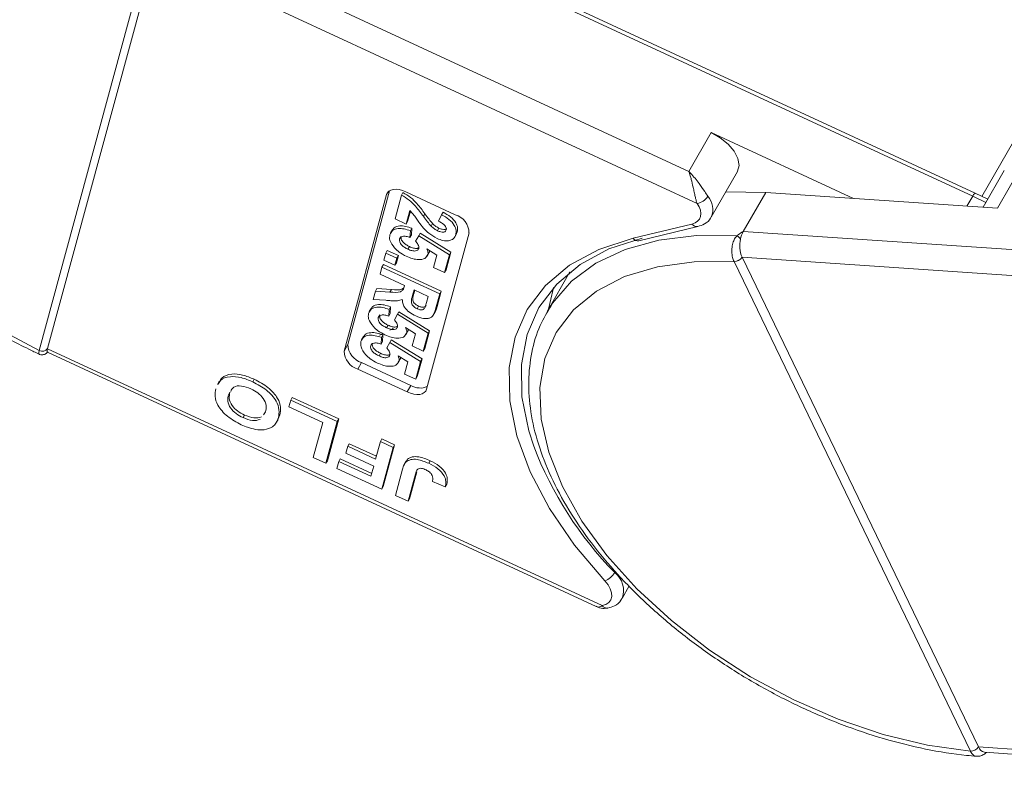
# Model space of a CAD drawing. Header units: millimetres. Extents: x 2628 to 3550, y -116 to 536.
# Tile 27 of 48: x 3162 to 3205, y 355 to 388. Entities that reach past the tile are written whole.
import ezdxf

# ---------------------------------------------------------------- set-up
doc = ezdxf.new("R2010")
doc.units = ezdxf.units.MM

msp = doc.modelspace()

# ---------------------------------------------------------------- linework, layer by layer
at = {"color": 7, "linetype": 'Continuous', "lineweight": 15}
for p, q in [((3203.613, 380.631), (3219.7, 408.631)), ((3190.821, 381.72), (3167.964, 392.317)), ((3167.149, 391.212), (3162.458, 373.896)), ((3162.824, 373.978), (3167.515, 391.293)), ((3167.515, 391.295), (3191.178, 380.325)), ((3180.827, 391.016), (3203.214, 380.637)), ((3203.321, 380.772), (3180.933, 391.151)), ((3191.798, 383.419), (3190.821, 381.72)), ((3191.798, 383.419), (3198.007, 380.54)), ((3204.594, 381.764), (3203.669, 380.154)), ((3204.3, 380.111), (3205.439, 382.093)), ((3191.799, 379.728), (3192.938, 381.711)), ((3175.769, 373.874), (3177.62, 380.71)), ((3175.931, 374.157), (3177.752, 380.879)), ((3177.689, 380.831), (3177.62, 380.71)), ((3177.992, 379.645), (3178.274, 380.688)), ((3178.274, 380.688), (3178.339, 380.802)), ((3178.464, 380.832), (3180.625, 379.83)), ((3194.176, 380.801), (3192.429, 380.825)), ((3193.199, 379.102), (3194.176, 380.801)), ((3204.3, 380.111), (3194.176, 380.801)), ((3202.965, 380.202), (3203.214, 380.637)), ((3203.214, 380.637), (3203.789, 380.362)), ((3203.872, 380.506), (3203.321, 380.772)), ((3178.476, 379.421), (3177.992, 379.645)), ((3178.637, 380.013), (3178.476, 379.421)), ((3178.664, 379.984), (3178.542, 379.534)), ((3179.229, 379.76), (3179.294, 379.873)), ((3179.893, 379.546), (3180.024, 379.831)), ((3180.024, 379.831), (3180.089, 379.944)), ((3177.878, 379.173), (3177.797, 379.031)), ((3178.476, 379.421), (3178.542, 379.534)), ((3178.663, 379.127), (3178.728, 379.24)), ((3178.728, 379.24), (3178.711, 378.949)), ((3179.57, 379.327), (3179.635, 379.441)), ((3179.845, 379.131), (3179.91, 379.245)), ((3190.958, 379.419), (3188.383, 378.798)), ((3188.64, 378.692), (3191.214, 379.313)), ((3178.192, 378.772), (3178.257, 378.885)), ((3178.663, 379.127), (3178.645, 378.836)), ((3178.645, 378.836), (3178.711, 378.949)), ((3178.892, 378.673), (3179.025, 378.913)), ((3179.025, 378.913), (3179.09, 379.027)), ((3179.025, 378.913), (3180.37, 378.083)), ((3179.09, 379.027), (3180.435, 378.196)), ((3181.222, 379.041), (3179.37, 372.204)), ((3180.597, 378.852), (3180.678, 378.993)), ((3180.645, 378.966), (3180.71, 379.079)), ((3180.71, 379.079), (3180.657, 378.986)), ((3214.731, 377.634), (3193.199, 379.102)), ((3178.557, 378.324), (3178.623, 378.437)), ((3179.818, 378.061), (3179.385, 378.332)), ((3177.504, 377.846), (3177.587, 378.152)), ((3177.587, 378.152), (3177.652, 378.266)), ((3177.587, 378.152), (3178.072, 377.928)), ((3177.652, 378.266), (3178.137, 378.041)), ((3178.072, 377.928), (3177.989, 377.621)), ((3178.137, 378.041), (3178.054, 377.734)), ((3178.072, 377.928), (3178.137, 378.041)), ((3179.391, 378.01), (3179.472, 378.152)), ((3179.426, 378.092), (3179.491, 378.205)), ((3179.494, 378.264), (3179.491, 378.205)), ((3179.674, 377.53), (3179.818, 378.061)), ((3180.37, 378.083), (3180.159, 377.305)), ((3180.435, 378.196), (3180.224, 377.419)), ((3180.37, 378.083), (3180.435, 378.196)), ((3193.146, 377.973), (3215.435, 376.453)), ((3193.146, 377.971), (3193.146, 377.973)), ((3203.462, 356.577), (3193.146, 377.971)), ((3177.338, 377.232), (3177.421, 377.539)), ((3177.421, 377.539), (3177.486, 377.652)), ((3177.421, 377.539), (3179.942, 376.37)), ((3177.486, 377.652), (3180.007, 376.483)), ((3177.989, 377.621), (3177.504, 377.846)), ((3177.989, 377.621), (3178.054, 377.734)), ((3180.159, 377.305), (3179.674, 377.53)), ((3192.794, 377.792), (3192.795, 377.789)), ((3192.795, 377.789), (3203.111, 356.394)), ((3178.405, 376.738), (3177.338, 377.232)), ((3180.159, 377.305), (3180.224, 377.419)), ((3185.629, 377.33), (3184.643, 375.613)), ((3177.136, 376.486), (3177.201, 376.6)), ((3177.201, 376.6), (3177.835, 376.561)), ((3178.386, 376.669), (3178.405, 376.738)), ((3177.039, 376.128), (3177.136, 376.486)), ((3177.136, 376.486), (3177.77, 376.448)), ((3177.77, 376.448), (3177.835, 376.561)), ((3178.825, 376.543), (3178.758, 376.296)), ((3178.758, 376.296), (3178.823, 376.409)), ((3178.855, 376.529), (3178.823, 376.409)), ((3179.439, 376.258), (3178.825, 376.543)), ((3179.368, 375.997), (3179.439, 376.258)), ((3179.942, 376.37), (3179.761, 375.701)), ((3180.007, 376.483), (3179.826, 375.814)), ((3179.942, 376.37), (3180.007, 376.483)), ((3176.947, 375.737), (3176.866, 375.596)), ((3177.59, 376.09), (3177.039, 376.128)), ((3177.732, 375.691), (3177.797, 375.805)), ((3177.797, 375.805), (3177.78, 375.513)), ((3178.956, 375.723), (3179.021, 375.836)), ((3179.761, 375.701), (3179.826, 375.814)), ((3184.793, 375.858), (3184.643, 375.613)), ((3177.261, 375.336), (3177.326, 375.45)), ((3177.732, 375.691), (3177.715, 375.4)), ((3177.715, 375.4), (3177.78, 375.513)), ((3177.962, 375.237), (3178.094, 375.478)), ((3178.094, 375.478), (3178.159, 375.591)), ((3178.094, 375.478), (3179.439, 374.647)), ((3178.159, 375.591), (3179.504, 374.76)), ((3179.661, 375.446), (3179.742, 375.587)), ((3177.627, 374.888), (3177.692, 375.002)), ((3178.887, 374.626), (3178.454, 374.897)), ((3176.615, 374.51), (3176.533, 374.369)), ((3177.436, 374.616), (3177.319, 374.563)), ((3177.4, 374.464), (3177.382, 374.173)), ((3177.4, 374.464), (3177.465, 374.578)), ((3177.465, 374.578), (3177.447, 374.286)), ((3177.923, 374.866), (3177.77, 374.783)), ((3178.46, 374.575), (3178.541, 374.716)), ((3178.496, 374.656), (3178.561, 374.769)), ((3178.564, 374.828), (3178.561, 374.769)), ((3178.744, 374.094), (3178.887, 374.626)), ((3179.439, 374.647), (3179.228, 373.87)), ((3179.504, 374.76), (3179.294, 373.983)), ((3179.439, 374.647), (3179.504, 374.76)), ((3175.931, 374.157), (3175.769, 373.874)), ((3176.929, 374.109), (3176.994, 374.223)), ((3177.382, 374.173), (3177.447, 374.286)), ((3177.629, 374.01), (3177.762, 374.251)), ((3177.762, 374.251), (3177.827, 374.364)), ((3177.762, 374.251), (3179.107, 373.42)), ((3177.827, 374.364), (3179.172, 373.533)), ((3179.228, 373.87), (3178.744, 374.094)), ((3162.458, 373.896), (3162.457, 373.894)), ((3162.812, 373.817), (3186.768, 362.711)), ((3162.823, 373.976), (3162.824, 373.978)), ((3187.04, 362.749), (3162.823, 373.976)), ((3177.294, 373.661), (3177.359, 373.775)), ((3178.555, 373.399), (3178.122, 373.67)), ((3178.231, 373.601), (3178.228, 373.542)), ((3179.228, 373.87), (3179.294, 373.983)), ((3176.528, 373.368), (3176.365, 373.084)), ((3178.689, 372.366), (3176.528, 373.368)), ((3178.128, 373.348), (3178.209, 373.489)), ((3178.163, 373.429), (3178.228, 373.542)), ((3178.411, 372.867), (3178.555, 373.399)), ((3179.107, 373.42), (3178.896, 372.643)), ((3179.172, 373.533), (3178.961, 372.756)), ((3179.107, 373.42), (3179.172, 373.533)), ((3178.526, 372.083), (3176.365, 373.084)), ((3178.896, 372.643), (3178.411, 372.867)), ((3178.896, 372.643), (3178.961, 372.756)), ((3170.317, 372.554), (3170.236, 372.412)), ((3171.779, 372.529), (3171.844, 372.642)), ((3178.689, 372.366), (3178.526, 372.083)), ((3170.715, 371.962), (3170.78, 372.076)), ((3173.357, 371.429), (3173.439, 371.733)), ((3173.439, 371.733), (3173.504, 371.846)), ((3173.439, 371.733), (3175.471, 370.791)), ((3173.504, 371.846), (3175.536, 370.904)), ((3171.356, 370.962), (3171.421, 371.075)), ((3172.244, 371.079), (3172.342, 371.214)), ((3172.965, 371.083), (3172.876, 370.876)), ((3172.899, 370.969), (3172.965, 371.083)), ((3174.834, 370.744), (3173.357, 371.429)), ((3172.808, 370.746), (3172.89, 370.888)), ((3174.423, 369.225), (3174.834, 370.744)), ((3175.471, 370.791), (3174.977, 368.968)), ((3175.536, 370.904), (3175.042, 369.081)), ((3175.471, 370.791), (3175.536, 370.904)), ((3175.927, 369.711), (3175.992, 369.825)), ((3175.992, 369.825), (3177.18, 369.274)), ((3177.146, 369.146), (3177.355, 369.917)), ((3177.355, 369.917), (3177.42, 370.031)), ((3177.355, 369.917), (3177.909, 369.661)), ((3177.42, 370.031), (3177.974, 369.774)), ((3177.974, 369.774), (3177.48, 367.951)), ((3177.909, 369.661), (3177.974, 369.774)), ((3175.844, 369.407), (3175.927, 369.711)), ((3177.063, 368.842), (3175.844, 369.407)), ((3175.927, 369.711), (3177.146, 369.146)), ((3177.909, 369.661), (3177.415, 367.838)), ((3174.977, 368.968), (3174.423, 369.225)), ((3174.977, 368.968), (3175.042, 369.081)), ((3175.457, 368.745), (3175.539, 369.049)), ((3175.539, 369.049), (3175.604, 369.162)), ((3175.539, 369.049), (3176.943, 368.398)), ((3175.604, 369.162), (3176.978, 368.526)), ((3178.477, 369.064), (3178.396, 368.922)), ((3178.473, 369.047), (3178.539, 369.143)), ((3178.474, 369.03), (3178.539, 369.143)), ((3179.463, 368.966), (3179.528, 369.08)), ((3177.415, 367.838), (3175.457, 368.745)), ((3176.943, 368.398), (3177.063, 368.842)), ((3178.006, 367.564), (3178.317, 368.713)), ((3178.88, 368.487), (3178.56, 367.307)), ((3178.945, 368.6), (3178.625, 367.42)), ((3178.88, 368.487), (3178.945, 368.6)), ((3180.188, 367.946), (3179.628, 368.179)), ((3180.188, 367.946), (3180.254, 368.059)), ((3177.415, 367.838), (3177.48, 367.951)), ((3178.56, 367.307), (3178.006, 367.564)), ((3178.56, 367.307), (3178.625, 367.42)), ((3187.908, 363.065), (3188.219, 363.607)), ((3203.111, 356.394), (3203.112, 356.392)), ((3203.463, 356.575), (3203.462, 356.577)), ((3226.274, 355.019), (3203.463, 356.575)), ((3203.734, 356.343), (3226.242, 354.808))]:
    msp.add_line(p, q, dxfattribs=at)
at = {"color": 7, "linetype": 'Continuous', "lineweight": 15, "flags": 128}
for points in [[(3162.458, 373.896), (3160.565, 374.896), (3158.761, 376.046), (3157.083, 377.322), (3155.563, 378.701), (3154.232, 380.153), (3153.116, 381.652), (3152.237, 383.165), (3151.614, 384.665), (3151.257, 386.119), (3151.175, 387.501), (3151.369, 388.782), (3151.835, 389.937), (3152.564, 390.943), (3153.541, 391.78), (3154.747, 392.431), (3156.158, 392.883), (3157.746, 393.127), (3159.48, 393.159), (3161.324, 392.978), (3163.242, 392.587), (3165.197, 391.995), (3167.149, 391.212)], [(3192.938, 381.711), (3192.947, 381.726), (3193.012, 381.986), (3192.961, 382.287), (3192.797, 382.606), (3192.533, 382.917), (3192.191, 383.196), (3191.798, 383.419)], [(3177.62, 380.71), (3177.658, 380.793), (3177.723, 380.859), (3177.81, 380.907), (3177.919, 380.935), (3178.043, 380.941), (3178.179, 380.925), (3178.321, 380.889), (3178.464, 380.832)], [(3191.178, 380.325), (3191.267, 380.173), (3191.323, 380.025), (3191.345, 379.883), (3191.332, 379.752), (3191.285, 379.637), (3191.205, 379.541), (3191.095, 379.468), (3190.958, 379.419)], [(3188.383, 378.798), (3186.893, 378.311), (3185.611, 377.622), (3184.563, 376.743), (3183.766, 375.691), (3183.235, 374.485), (3182.98, 373.147), (3183.006, 371.7), (3183.313, 370.173), (3183.894, 368.593), (3184.739, 366.989), (3185.832, 365.39), (3187.154, 363.825)], [(3184.049, 369.714), (3183.832, 370.388), (3183.533, 371.878), (3183.508, 373.29), (3183.756, 374.596), (3184.274, 375.774), (3185.053, 376.801), (3186.076, 377.659), (3187.327, 378.332), (3188.782, 378.807)], [(3192.926, 378.914), (3191.152, 378.918), (3189.513, 378.715), (3188.04, 378.308), (3186.758, 377.706), (3185.692, 376.919), (3184.862, 375.962), (3184.793, 375.858)], [(3203.111, 356.394), (3201.236, 356.652), (3199.3, 357.117), (3197.342, 357.78), (3195.401, 358.627), (3193.515, 359.643), (3191.723, 360.806), (3190.059, 362.094), (3188.556, 363.481), (3187.246, 364.94), (3186.152, 366.441), (3185.299, 367.955), (3184.701, 369.451), (3184.372, 370.9), (3184.317, 372.273), (3184.539, 373.542), (3185.032, 374.683), (3185.786, 375.673), (3186.787, 376.492), (3188.015, 377.123), (3189.445, 377.555), (3191.049, 377.778), (3192.795, 377.789)], [(3184.697, 375.708), (3184.895, 376.579), (3184.92, 376.658)], [(3162.823, 373.976), (3162.81, 373.92), (3162.802, 373.875), (3162.801, 373.843), (3162.806, 373.823), (3162.812, 373.817)], [(3179.37, 372.204), (3179.332, 372.122), (3179.268, 372.055), (3179.18, 372.007), (3179.072, 371.98), (3178.947, 371.974), (3178.811, 371.989), (3178.669, 372.026), (3178.526, 372.083)], [(3187.154, 363.825), (3187.292, 363.653), (3187.39, 363.478), (3187.444, 363.307), (3187.451, 363.147), (3187.412, 363.007), (3187.327, 362.89), (3187.202, 362.803), (3187.04, 362.749)]]:
    msp.add_lwpolyline(points, dxfattribs=at)
at = {"color": 7, "linetype": 'Continuous', "lineweight": 15}
for centre, radius, start, end in [((3191.079, 380.99), 0.673, 278.4878, 328.1799), ((3191.011, 380.065), 0.857, 336.8857, 41.7636), ((3203.454, 380.557), 0.252, 121.7971, 161.6667), ((3180.377, 379.022), 0.845, 1.2429, 72.9224), ((3191.171, 379.572), 0.262, 215.6467, 279.5651), ((3188.598, 378.956), 0.267, 216.3125, 278.9018), ((3192.468, 378.296), 0.769, 37.6123, 53.4297), ((3194.353, 378.476), 1.308, 167.1961, 202.6179), ((3194.2, 378.549), 1.144, 151.0756, 169.0814), ((3192.809, 378.195), 0.403, 267.8473, 326.6086), ((3192.81, 378.191), 0.402, 267.8861, 326.8884), ((3176.776, 374.176), 0.845, 181.2429, 252.9224), ((3162.594, 374.144), 0.284, 241.3448, 323.9307), ((3162.594, 374.146), 0.284, 241.2882, 323.7724), ((3176.614, 373.892), 0.845, 181.2429, 252.9224), ((3179.092, 373.055), 0.799, 239.6933, 292.7488), ((3199.267, 375.556), 16.301, 200.999, 224.2068), ((3186.833, 364.635), 0.871, 291.6254, 329.3125), ((3186.982, 363.407), 0.987, 339.8417, 52.5595), ((3187.251, 362.897), 0.258, 214.8432, 276.9296), ((3203.126, 356.796), 0.402, 267.8861, 326.8884), ((3203.127, 356.792), 0.4, 267.9175, 327.166), ((3203.797, 356.691), 0.353, 199.1584, 259.7544)]:
    msp.add_arc(centre, radius, start, end, dxfattribs=at)
for points, knots in [([(3151.762, 391.325), (3151.614, 391.11), (3151.236, 390.56), (3150.879, 389.533), (3150.671, 388.291), (3150.702, 386.968), (3150.962, 385.583), (3151.453, 384.154), (3152.168, 382.705), (3153.094, 381.26), (3154.216, 379.843), (3155.512, 378.478), (3156.963, 377.186), (3158.545, 375.983), (3160.233, 374.895), (3161.552, 374.164), (3162.301, 373.81), (3162.448, 373.74)], [0, 0, 0, 0, 0.044628, 0.114325, 0.184062, 0.254492, 0.325936, 0.398283, 0.471194, 0.544346, 0.617504, 0.690587, 0.763581, 0.836503, 0.909381, 0.982247, 1, 1, 1, 1]), ([(3190.821, 381.72), (3190.823, 381.718), (3190.829, 381.712), (3190.851, 381.69), (3190.877, 381.663), (3191.025, 381.506), (3191.244, 381.235), (3191.488, 380.876), (3191.605, 380.702), (3191.65, 380.635)], [0, 0, 0, 0, 0.0050875, 0.0203691, 0.0708073, 0.0890863, 0.5003107, 0.809226, 1, 1, 1, 1]), ([(3191.178, 380.325), (3191.166, 380.362), (3191.143, 380.439), (3191.106, 380.588), (3191.066, 380.766), (3191.032, 380.922), (3190.986, 381.127), (3190.941, 381.318), (3190.89, 381.505), (3190.864, 381.59), (3190.849, 381.638), (3190.84, 381.665), (3190.833, 381.688), (3190.828, 381.702), (3190.825, 381.71), (3190.823, 381.716), (3190.822, 381.718), (3190.821, 381.72)], [0, 0, 0, 0, 0.101029, 0.204946, 0.337168, 0.474297, 0.5162, 0.743651, 0.85309, 0.914248, 0.93217, 0.960137, 0.976545, 0.986194, 0.994698, 0.995932, 1, 1, 1, 1]), ([(3178.274, 380.688), (3178.39, 380.618), (3178.621, 380.477), (3178.941, 380.15), (3179.12, 379.908), (3179.229, 379.76)], [0, 0, 0, 0, 0.2795508, 0.5593318, 1, 1, 1, 1]), ([(3178.339, 380.802), (3178.455, 380.731), (3178.687, 380.59), (3179.006, 380.263), (3179.185, 380.021), (3179.294, 379.873)], [0, 0, 0, 0, 0.279551, 0.559332, 1, 1, 1, 1]), ([(3179.237, 379.242), (3179.166, 379.33), (3179.051, 379.473), (3178.911, 379.676), (3178.794, 379.849), (3178.689, 379.959), (3178.637, 380.013)], [0, 0, 0, 0, 0.3399849, 0.5601859, 0.7803799, 1, 1, 1, 1]), ([(3179.229, 379.76), (3179.288, 379.678), (3179.394, 379.533), (3179.516, 379.39), (3179.57, 379.327)], [0, 0, 0, 0, 0.560235, 1, 1, 1, 1]), ([(3179.294, 379.873), (3179.353, 379.792), (3179.459, 379.646), (3179.581, 379.503), (3179.635, 379.441)], [0, 0, 0, 0, 0.560235, 1, 1, 1, 1]), ([(3180.024, 379.831), (3180.136, 379.767), (3180.361, 379.638), (3180.593, 379.382), (3180.674, 379.148), (3180.655, 379.027), (3180.645, 378.966)], [0, 0, 0, 0, 0.2807519, 0.5589701, 0.7792745, 1, 1, 1, 1]), ([(3180.089, 379.944), (3180.202, 379.88), (3180.426, 379.751), (3180.658, 379.495), (3180.739, 379.261), (3180.72, 379.14), (3180.71, 379.079)], [0, 0, 0, 0, 0.2807519, 0.5589701, 0.7792745, 1, 1, 1, 1]), ([(3191.214, 379.313), (3191.311, 379.346), (3191.525, 379.42), (3191.74, 379.583), (3191.785, 379.722), (3191.792, 379.744)], [0, 0, 0, 0, 0.409638, 0.905723, 1, 1, 1, 1]), ([(3177.768, 378.954), (3177.798, 379.023), (3177.857, 379.161), (3178.102, 379.239), (3178.386, 379.22), (3178.571, 379.158), (3178.663, 379.127)], [0, 0, 0, 0, 0.279948, 0.559031, 0.779331, 1, 1, 1, 1]), ([(3177.885, 379.15), (3177.903, 379.187), (3177.954, 379.292), (3178.169, 379.351), (3178.451, 379.333), (3178.636, 379.271), (3178.728, 379.24)], [0, 0, 0, 0, 0.178533, 0.496922, 0.748251, 1, 1, 1, 1]), ([(3179.827, 378.794), (3179.7, 378.865), (3179.473, 378.991), (3179.309, 379.165), (3179.237, 379.242)], [0, 0, 0, 0, 0.558458, 1, 1, 1, 1]), ([(3179.57, 379.327), (3179.616, 379.285), (3179.697, 379.21), (3179.8, 379.155), (3179.845, 379.131)], [0, 0, 0, 0, 0.560117, 1, 1, 1, 1]), ([(3179.635, 379.441), (3179.681, 379.398), (3179.762, 379.323), (3179.865, 379.269), (3179.91, 379.245)], [0, 0, 0, 0, 0.5601166, 1, 1, 1, 1]), ([(3180.227, 379.167), (3180.231, 379.191), (3180.238, 379.237), (3180.201, 379.322), (3180.093, 379.439), (3179.976, 379.502), (3179.893, 379.546)], [0, 0, 0, 0, 0.187236, 0.374084, 0.560696, 1, 1, 1, 1]), ([(3179.91, 379.245), (3179.958, 379.225), (3180.053, 379.184), (3180.186, 379.172), (3180.236, 379.204), (3180.257, 379.218)], [0, 0, 0, 0, 0.360118, 0.717842, 1, 1, 1, 1]), ([(3177.976, 378.376), (3177.889, 378.492), (3177.731, 378.699), (3177.757, 378.876), (3177.768, 378.954)], [0, 0, 0, 0, 0.558353, 1, 1, 1, 1]), ([(3178.192, 378.772), (3178.188, 378.73), (3178.181, 378.645), (3178.275, 378.503), (3178.414, 378.396), (3178.509, 378.348), (3178.557, 378.324)], [0, 0, 0, 0, 0.279573, 0.558664, 0.778923, 1, 1, 1, 1]), ([(3178.645, 378.836), (3178.588, 378.855), (3178.474, 378.892), (3178.331, 378.889), (3178.228, 378.85), (3178.204, 378.798), (3178.192, 378.772)], [0, 0, 0, 0, 0.2802995, 0.5599611, 0.7800424, 1, 1, 1, 1]), ([(3178.257, 378.885), (3178.253, 378.843), (3178.246, 378.759), (3178.34, 378.617), (3178.479, 378.509), (3178.575, 378.461), (3178.623, 378.437)], [0, 0, 0, 0, 0.279573, 0.558664, 0.778923, 1, 1, 1, 1]), ([(3180.645, 378.966), (3180.62, 378.9), (3180.568, 378.769), (3180.353, 378.681), (3180.088, 378.69), (3179.914, 378.76), (3179.827, 378.794)], [0, 0, 0, 0, 0.280568, 0.55975, 0.779795, 1, 1, 1, 1]), ([(3179.845, 379.131), (3179.893, 379.111), (3179.988, 379.071), (3180.118, 379.061), (3180.2, 379.1), (3180.218, 379.145), (3180.227, 379.167)], [0, 0, 0, 0, 0.280664, 0.559461, 0.779366, 1, 1, 1, 1]), ([(3192.926, 378.914), (3192.907, 378.893), (3192.847, 378.829), (3192.767, 378.683), (3192.705, 378.464), (3192.69, 378.21), (3192.721, 377.971), (3192.771, 377.847), (3192.794, 377.792)], [0, 0, 0, 0, 0.0736104, 0.2252813, 0.4127189, 0.6160541, 0.826783, 1, 1, 1, 1]), ([(3193.199, 379.102), (3193.198, 379.102), (3193.121, 379.052), (3193.027, 378.992), (3192.942, 378.926), (3192.926, 378.914)], [0, 0, 0, 0, 0.012087, 0.82463, 1, 1, 1, 1]), ([(3178.485, 378.012), (3178.377, 378.069), (3178.185, 378.17), (3178.04, 378.313), (3177.976, 378.376)], [0, 0, 0, 0, 0.559534, 1, 1, 1, 1]), ([(3178.557, 378.324), (3178.615, 378.299), (3178.731, 378.25), (3178.889, 378.235), (3178.992, 378.279), (3179.015, 378.333), (3179.026, 378.36)], [0, 0, 0, 0, 0.280898, 0.55946, 0.779497, 1, 1, 1, 1]), ([(3178.623, 378.437), (3178.68, 378.413), (3178.795, 378.364), (3178.958, 378.346), (3179.02, 378.383), (3179.047, 378.399)], [0, 0, 0, 0, 0.360358, 0.71772, 1, 1, 1, 1]), ([(3179.026, 378.36), (3179.029, 378.386), (3179.035, 378.439), (3178.993, 378.549), (3178.931, 378.626), (3178.892, 378.673)], [0, 0, 0, 0, 0.279963, 0.560065, 1, 1, 1, 1]), ([(3179.385, 378.332), (3179.405, 378.284), (3179.441, 378.198), (3179.431, 378.124), (3179.426, 378.092)], [0, 0, 0, 0, 0.559888, 1, 1, 1, 1]), ([(3179.426, 378.092), (3179.391, 378.027), (3179.321, 377.897), (3179.047, 377.853), (3178.757, 377.898), (3178.576, 377.974), (3178.485, 378.012)], [0, 0, 0, 0, 0.2790069, 0.5586194, 0.7790735, 1, 1, 1, 1]), ([(3177.77, 376.448), (3177.938, 376.435), (3178.172, 376.416), (3178.353, 376.539), (3178.375, 376.625), (3178.386, 376.669)], [0, 0, 0, 0, 0.561022, 0.779295, 1, 1, 1, 1]), ([(3177.835, 376.561), (3178.009, 376.544), (3178.234, 376.521), (3178.349, 376.617), (3178.374, 376.639)], [0, 0, 0, 0, 0.777127, 1, 1, 1, 1]), ([(3178.758, 376.296), (3178.729, 376.208), (3178.692, 376.098), (3178.712, 375.941), (3178.763, 375.855), (3178.85, 375.777), (3178.92, 375.741), (3178.956, 375.723)], [0, 0, 0, 0, 0.500962, 0.625785, 0.750436, 0.875032, 1, 1, 1, 1]), ([(3178.823, 376.409), (3178.794, 376.321), (3178.757, 376.211), (3178.777, 376.054), (3178.828, 375.968), (3178.915, 375.89), (3178.985, 375.854), (3179.021, 375.836)], [0, 0, 0, 0, 0.5009624, 0.6257853, 0.7504363, 0.8750317, 1, 1, 1, 1]), ([(3176.837, 375.518), (3176.867, 375.587), (3176.926, 375.725), (3177.172, 375.803), (3177.455, 375.784), (3177.64, 375.722), (3177.732, 375.691)], [0, 0, 0, 0, 0.279948, 0.559031, 0.779331, 1, 1, 1, 1]), ([(3176.955, 375.714), (3176.973, 375.751), (3177.023, 375.856), (3177.239, 375.915), (3177.52, 375.898), (3177.705, 375.836), (3177.797, 375.805)], [0, 0, 0, 0, 0.178533, 0.496922, 0.748251, 1, 1, 1, 1]), ([(3178.31, 376.127), (3178.242, 376.104), (3178.13, 376.065), (3177.934, 376.064), (3177.764, 376.074), (3177.648, 376.084), (3177.59, 376.09)], [0, 0, 0, 0, 0.339579, 0.559591, 0.779787, 1, 1, 1, 1]), ([(3178.895, 375.406), (3178.799, 375.456), (3178.607, 375.557), (3178.405, 375.767), (3178.316, 375.964), (3178.312, 376.073), (3178.31, 376.127)], [0, 0, 0, 0, 0.279954, 0.558933, 0.779174, 1, 1, 1, 1]), ([(3178.956, 375.723), (3178.997, 375.706), (3179.081, 375.672), (3179.221, 375.672), (3179.266, 375.725), (3179.294, 375.757)], [0, 0, 0, 0, 0.281129, 0.561183, 1, 1, 1, 1]), ([(3179.021, 375.836), (3179.062, 375.819), (3179.146, 375.785), (3179.286, 375.785), (3179.332, 375.838), (3179.359, 375.871)], [0, 0, 0, 0, 0.281129, 0.561183, 1, 1, 1, 1]), ([(3179.294, 375.757), (3179.31, 375.801), (3179.337, 375.88), (3179.359, 375.962), (3179.368, 375.997)], [0, 0, 0, 0, 0.559921, 1, 1, 1, 1]), ([(3179.826, 375.814), (3179.812, 375.737), (3179.795, 375.649), (3179.735, 375.586), (3179.727, 375.578)], [0, 0, 0, 0, 0.866817, 1, 1, 1, 1]), ([(3184.823, 375.873), (3184.647, 375.584), (3184.26, 374.949), (3183.932, 373.824), (3183.791, 372.558), (3183.888, 371.215), (3184.215, 369.816), (3184.771, 368.378), (3185.548, 366.928), (3186.532, 365.488), (3187.706, 364.084), (3189.049, 362.738), (3190.539, 361.469), (3192.154, 360.298), (3193.867, 359.241), (3195.652, 358.314), (3197.482, 357.533), (3199.33, 356.908), (3201.164, 356.456), (3202.513, 356.236), (3203.236, 356.178), (3203.378, 356.167)], [0, 0, 0, 0, 0.044357, 0.097679, 0.151162, 0.205282, 0.260184, 0.31571, 0.371591, 0.427601, 0.483582, 0.5395, 0.595352, 0.651155, 0.70693, 0.762704, 0.818498, 0.874337, 0.930246, 0.986253, 1, 1, 1, 1]), ([(3177.046, 374.94), (3176.958, 375.056), (3176.801, 375.264), (3176.826, 375.44), (3176.837, 375.518)], [0, 0, 0, 0, 0.558353, 1, 1, 1, 1]), ([(3177.261, 375.336), (3177.257, 375.294), (3177.25, 375.21), (3177.344, 375.068), (3177.483, 374.96), (3177.579, 374.912), (3177.627, 374.888)], [0, 0, 0, 0, 0.279573, 0.558664, 0.778923, 1, 1, 1, 1]), ([(3177.715, 375.4), (3177.658, 375.419), (3177.543, 375.457), (3177.4, 375.454), (3177.297, 375.414), (3177.273, 375.362), (3177.261, 375.336)], [0, 0, 0, 0, 0.2803, 0.559961, 0.780042, 1, 1, 1, 1]), ([(3177.326, 375.45), (3177.323, 375.407), (3177.316, 375.323), (3177.409, 375.181), (3177.548, 375.074), (3177.644, 375.026), (3177.692, 375.002)], [0, 0, 0, 0, 0.279573, 0.558664, 0.778923, 1, 1, 1, 1]), ([(3179.761, 375.701), (3179.739, 375.629), (3179.697, 375.486), (3179.586, 375.33), (3179.405, 375.287), (3179.19, 375.293), (3179.013, 375.361), (3178.895, 375.406)], [0, 0, 0, 0, 0.2511432, 0.5005272, 0.6257353, 0.7510496, 1, 1, 1, 1]), ([(3177.554, 374.577), (3177.447, 374.633), (3177.255, 374.734), (3177.109, 374.877), (3177.046, 374.94)], [0, 0, 0, 0, 0.559534, 1, 1, 1, 1]), ([(3177.627, 374.888), (3177.685, 374.864), (3177.8, 374.814), (3177.958, 374.8), (3178.061, 374.843), (3178.084, 374.897), (3178.095, 374.924)], [0, 0, 0, 0, 0.280898, 0.55946, 0.779497, 1, 1, 1, 1]), ([(3177.692, 375.002), (3177.75, 374.977), (3177.864, 374.928), (3178.027, 374.911), (3178.089, 374.947), (3178.116, 374.963)], [0, 0, 0, 0, 0.360358, 0.71772, 1, 1, 1, 1]), ([(3178.095, 374.924), (3178.098, 374.95), (3178.105, 375.003), (3178.062, 375.113), (3178, 375.19), (3177.962, 375.237)], [0, 0, 0, 0, 0.2799631, 0.5600652, 1, 1, 1, 1]), ([(3178.454, 374.897), (3178.475, 374.849), (3178.511, 374.762), (3178.5, 374.689), (3178.496, 374.656)], [0, 0, 0, 0, 0.559888, 1, 1, 1, 1]), ([(3176.505, 374.291), (3176.535, 374.36), (3176.594, 374.498), (3176.839, 374.576), (3177.123, 374.557), (3177.307, 374.495), (3177.4, 374.464)], [0, 0, 0, 0, 0.279948, 0.559031, 0.779331, 1, 1, 1, 1]), ([(3176.622, 374.487), (3176.64, 374.524), (3176.69, 374.629), (3176.906, 374.688), (3177.188, 374.671), (3177.372, 374.609), (3177.465, 374.578)], [0, 0, 0, 0, 0.178533, 0.496922, 0.748251, 1, 1, 1, 1]), ([(3178.496, 374.656), (3178.46, 374.591), (3178.39, 374.461), (3178.116, 374.418), (3177.827, 374.462), (3177.645, 374.539), (3177.554, 374.577)], [0, 0, 0, 0, 0.279007, 0.558619, 0.779074, 1, 1, 1, 1]), ([(3176.713, 373.713), (3176.625, 373.829), (3176.468, 374.037), (3176.494, 374.213), (3176.505, 374.291)], [0, 0, 0, 0, 0.558353, 1, 1, 1, 1]), ([(3176.929, 374.109), (3176.925, 374.067), (3176.918, 373.983), (3177.012, 373.841), (3177.151, 373.733), (3177.246, 373.685), (3177.294, 373.661)], [0, 0, 0, 0, 0.279573, 0.558664, 0.778923, 1, 1, 1, 1]), ([(3177.382, 374.173), (3177.325, 374.192), (3177.211, 374.23), (3177.068, 374.227), (3176.965, 374.187), (3176.941, 374.135), (3176.929, 374.109)], [0, 0, 0, 0, 0.2803, 0.559961, 0.780042, 1, 1, 1, 1]), ([(3176.994, 374.223), (3176.99, 374.18), (3176.983, 374.096), (3177.077, 373.954), (3177.216, 373.847), (3177.311, 373.799), (3177.359, 373.775)], [0, 0, 0, 0, 0.2795727, 0.5586639, 0.7789233, 1, 1, 1, 1]), ([(3162.457, 373.894), (3162.456, 373.889), (3162.441, 373.834), (3162.425, 373.761), (3162.443, 373.75), (3162.45, 373.746)], [0, 0, 0, 0, 0.060856, 0.614943, 1, 1, 1, 1]), ([(3162.448, 373.741), (3162.456, 373.735), (3162.493, 373.712), (3162.567, 373.705), (3162.65, 373.715), (3162.714, 373.741), (3162.773, 373.775), (3162.808, 373.803), (3162.838, 373.823), (3162.843, 373.827)], [0, 0, 0, 0, 0.055232, 0.245857, 0.406265, 0.550708, 0.703342, 0.955039, 1, 1, 1, 1]), ([(3177.222, 373.35), (3177.114, 373.406), (3176.922, 373.507), (3176.777, 373.65), (3176.713, 373.713)], [0, 0, 0, 0, 0.559534, 1, 1, 1, 1]), ([(3177.294, 373.661), (3177.352, 373.637), (3177.468, 373.587), (3177.626, 373.573), (3177.729, 373.616), (3177.752, 373.67), (3177.763, 373.697)], [0, 0, 0, 0, 0.280898, 0.55946, 0.779497, 1, 1, 1, 1]), ([(3177.359, 373.775), (3177.417, 373.75), (3177.532, 373.701), (3177.694, 373.684), (3177.756, 373.72), (3177.784, 373.736)], [0, 0, 0, 0, 0.3603575, 0.7177197, 1, 1, 1, 1]), ([(3177.763, 373.697), (3177.766, 373.723), (3177.772, 373.776), (3177.73, 373.886), (3177.668, 373.963), (3177.629, 374.01)], [0, 0, 0, 0, 0.279963, 0.560065, 1, 1, 1, 1]), ([(3178.122, 373.67), (3178.142, 373.621), (3178.178, 373.535), (3178.168, 373.462), (3178.163, 373.429)], [0, 0, 0, 0, 0.5598879, 1, 1, 1, 1]), ([(3178.163, 373.429), (3178.128, 373.364), (3178.057, 373.234), (3177.784, 373.191), (3177.494, 373.235), (3177.313, 373.312), (3177.222, 373.35)], [0, 0, 0, 0, 0.2790069, 0.5586194, 0.7790735, 1, 1, 1, 1]), ([(3170.27, 372.411), (3170.297, 372.471), (3170.38, 372.654), (3170.744, 372.781), (3171.271, 372.739), (3171.609, 372.599), (3171.779, 372.529)], [0, 0, 0, 0, 0.157178, 0.483948, 0.741611, 1, 1, 1, 1]), ([(3170.335, 372.525), (3170.362, 372.584), (3170.445, 372.767), (3170.809, 372.894), (3171.336, 372.852), (3171.674, 372.712), (3171.844, 372.642)], [0, 0, 0, 0, 0.157178, 0.483948, 0.741611, 1, 1, 1, 1]), ([(3171.698, 372.224), (3171.559, 372.276), (3171.281, 372.379), (3170.922, 372.33), (3170.851, 372.177), (3170.818, 372.105)], [0, 0, 0, 0, 0.3453445, 0.690425, 1, 1, 1, 1]), ([(3171.779, 372.529), (3171.989, 372.418), (3172.407, 372.196), (3172.817, 371.722), (3172.957, 371.298), (3172.919, 371.079), (3172.899, 370.969)], [0, 0, 0, 0, 0.279942, 0.558704, 0.779045, 1, 1, 1, 1]), ([(3171.844, 372.642), (3172.054, 372.531), (3172.473, 372.309), (3172.882, 371.836), (3173.023, 371.411), (3172.984, 371.192), (3172.965, 371.083)], [0, 0, 0, 0, 0.279942, 0.558704, 0.779045, 1, 1, 1, 1]), ([(3171.28, 370.655), (3171.069, 370.768), (3170.648, 370.992), (3170.241, 371.471), (3170.104, 371.897), (3170.144, 372.118), (3170.164, 372.228)], [0, 0, 0, 0, 0.279831, 0.558669, 0.779006, 1, 1, 1, 1]), ([(3170.715, 371.962), (3170.698, 371.874), (3170.663, 371.698), (3170.778, 371.395), (3171.04, 371.128), (3171.251, 371.017), (3171.356, 370.962)], [0, 0, 0, 0, 0.281087, 0.560013, 0.779691, 1, 1, 1, 1]), ([(3170.78, 372.076), (3170.763, 371.987), (3170.728, 371.811), (3170.843, 371.509), (3171.105, 371.241), (3171.316, 371.131), (3171.421, 371.075)], [0, 0, 0, 0, 0.281087, 0.560013, 0.779691, 1, 1, 1, 1]), ([(3172.342, 371.214), (3172.359, 371.303), (3172.392, 371.482), (3172.271, 371.785), (3172.014, 372.055), (3171.803, 372.168), (3171.698, 372.224)], [0, 0, 0, 0, 0.281021, 0.560116, 0.779939, 1, 1, 1, 1]), ([(3171.421, 371.075), (3171.564, 371.02), (3171.848, 370.909), (3172.061, 370.967), (3172.167, 370.996)], [0, 0, 0, 0, 0.5006061, 1, 1, 1, 1]), ([(3171.907, 370.445), (3171.79, 370.473), (3171.581, 370.522), (3171.373, 370.614), (3171.28, 370.655)], [0, 0, 0, 0, 0.559564, 1, 1, 1, 1]), ([(3171.356, 370.962), (3171.498, 370.907), (3171.783, 370.795), (3171.996, 370.854), (3172.102, 370.883)], [0, 0, 0, 0, 0.500606, 1, 1, 1, 1]), ([(3172.899, 370.969), (3172.871, 370.882), (3172.821, 370.727), (3172.699, 370.615), (3172.645, 370.565)], [0, 0, 0, 0, 0.560171, 1, 1, 1, 1]), ([(3172.645, 370.565), (3172.534, 370.508), (3172.335, 370.405), (3172.038, 370.433), (3171.907, 370.445)], [0, 0, 0, 0, 0.559956, 1, 1, 1, 1]), ([(3178.317, 368.713), (3178.336, 368.778), (3178.368, 368.895), (3178.442, 368.989), (3178.474, 369.03)], [0, 0, 0, 0, 0.560294, 1, 1, 1, 1]), ([(3178.474, 369.03), (3178.536, 369.07), (3178.659, 369.149), (3179.016, 369.149), (3179.294, 369.035), (3179.463, 368.966)], [0, 0, 0, 0, 0.280122, 0.560355, 1, 1, 1, 1]), ([(3178.539, 369.143), (3178.601, 369.183), (3178.724, 369.263), (3179.081, 369.262), (3179.359, 369.149), (3179.528, 369.08)], [0, 0, 0, 0, 0.280122, 0.560355, 1, 1, 1, 1]), ([(3179.463, 368.966), (3179.602, 368.894), (3179.878, 368.751), (3180.154, 368.438), (3180.228, 368.161), (3180.202, 368.018), (3180.188, 367.946)], [0, 0, 0, 0, 0.280246, 0.558416, 0.778827, 1, 1, 1, 1]), ([(3179.528, 369.08), (3179.667, 369.008), (3179.943, 368.865), (3180.219, 368.551), (3180.293, 368.275), (3180.267, 368.131), (3180.254, 368.059)], [0, 0, 0, 0, 0.280246, 0.558416, 0.778827, 1, 1, 1, 1]), ([(3179.345, 368.679), (3179.277, 368.707), (3179.176, 368.75), (3179.051, 368.75), (3178.93, 368.679), (3178.902, 368.572), (3178.88, 368.487)], [0, 0, 0, 0, 0.249396, 0.374426, 0.499454, 1, 1, 1, 1]), ([(3179.614, 368.441), (3179.6, 368.467), (3179.57, 368.519), (3179.48, 368.607), (3179.396, 368.652), (3179.345, 368.679)], [0, 0, 0, 0, 0.2806722, 0.5608436, 1, 1, 1, 1]), ([(3179.628, 368.179), (3179.637, 368.225), (3179.653, 368.306), (3179.626, 368.4), (3179.614, 368.441)], [0, 0, 0, 0, 0.561018, 1, 1, 1, 1]), ([(3187.282, 362.641), (3187.381, 362.67), (3187.599, 362.735), (3187.825, 362.897), (3187.883, 363.044), (3187.895, 363.075)], [0, 0, 0, 0, 0.390777, 0.871966, 1, 1, 1, 1]), ([(3186.772, 362.713), (3186.868, 362.673), (3187.031, 362.605), (3187.21, 362.639), (3187.282, 362.653)], [0, 0, 0, 0, 0.59559, 1, 1, 1, 1]), ([(3186.775, 362.727), (3186.811, 362.707), (3186.89, 362.663), (3186.987, 362.719), (3187.04, 362.749)], [0, 0, 0, 0, 0.449421, 1, 1, 1, 1]), ([(3203.112, 356.392), (3203.116, 356.385), (3203.15, 356.316), (3203.23, 356.219), (3203.322, 356.155), (3203.376, 356.165), (3203.378, 356.165)], [0, 0, 0, 0, 0.050764, 0.512971, 0.975096, 1, 1, 1, 1]), ([(3203.387, 356.174), (3203.421, 356.169), (3203.514, 356.157), (3203.665, 356.221), (3203.767, 356.29), (3203.825, 356.335), (3203.827, 356.337)], [0, 0, 0, 0, 0.215824, 0.57769, 0.986897, 1, 1, 1, 1])]:
    msp.add_open_spline(points, degree=3, knots=knots, dxfattribs=at)

doc.saveas('drawing.dxf')
